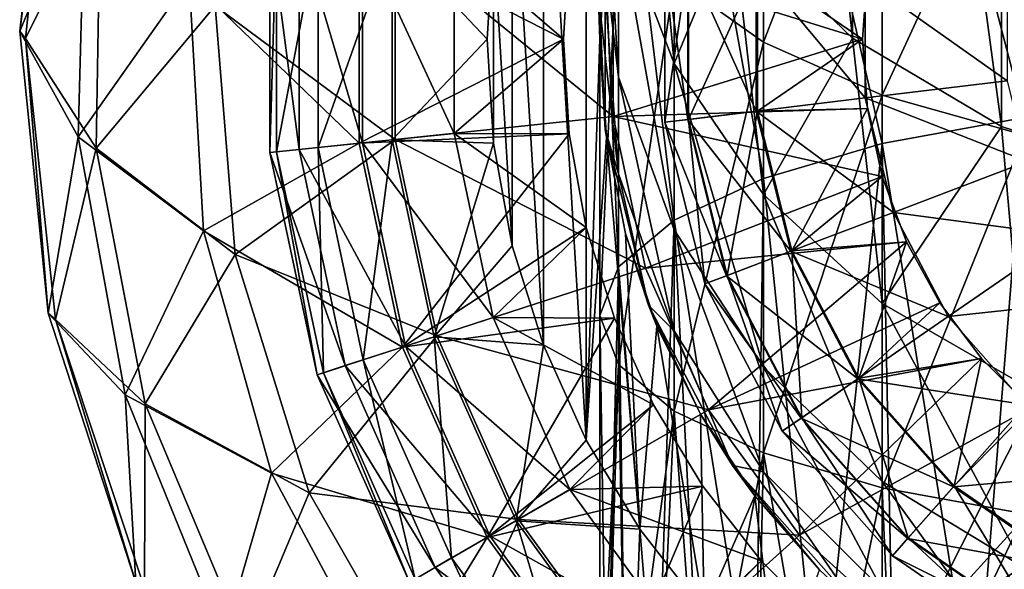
# Model space of a CAD drawing. Header units: millimetres. Extents: x -234 to 234, y -9 to 180.
# Tile 53 of 117: x -17.73 to -4.61, y 126.22 to 133.54. Entities that reach past the tile are written whole.
import ezdxf

# ---------------------------------------------------------------- set-up
doc = ezdxf.new("R2010")
doc.units = ezdxf.units.MM
doc.header["$LTSCALE"] = 106.095679
for name, color, linetype in [('22', 7, 'CONTINUOUS'), ('27', 7, 'CONTINUOUS'), ('28', 7, 'CONTINUOUS'), ('29', 7, 'CONTINUOUS'), ('30', 7, 'CONTINUOUS'), ('43', 7, 'CONTINUOUS'), ('45', 7, 'CONTINUOUS'), ('47', 7, 'CONTINUOUS'), ('49', 7, 'CONTINUOUS')]:
    doc.layers.add(name, color=color, linetype=linetype)

msp = doc.modelspace()

# ---------------------------------------------------------------- linework, layer by layer
at = {"layer": '22', "color": 7, "linetype": 'CONTINUOUS', "true_color": 0xa2afbf}
for points in [[(-10.752, 137.362, 26.3), (-10.183, 127.94, 26.3), (-10.183, 138.628, 26.3), (-10.752, 137.362, 26.3)], [(-10.183, 138.628, 26.3), (-10.183, 127.94, 26.3), (-10, 133.284, 26.3), (-10.183, 138.628, 26.3)], [(-9.913, 134.589, 26.3), (-10.183, 138.628, 26.3), (-10, 133.284, 26.3), (-9.913, 134.589, 26.3)], [(-11.166, 136.036, 26.3), (-10.752, 129.205, 26.3), (-10.752, 137.362, 26.3), (-11.166, 136.036, 26.3)], [(-10.752, 129.205, 26.3), (-10.183, 127.94, 26.3), (-10.752, 137.362, 26.3), (-10.752, 129.205, 26.3)], [(-11.416, 134.669, 26.3), (-11.166, 130.531, 26.3), (-11.166, 136.036, 26.3), (-11.416, 134.669, 26.3)], [(-11.166, 130.531, 26.3), (-10.752, 129.205, 26.3), (-11.166, 136.036, 26.3), (-11.166, 130.531, 26.3)], [(-11.5, 133.284, 26.3), (-11.416, 131.898, 26.3), (-11.416, 134.669, 26.3), (-11.5, 133.284, 26.3)], [(-11.416, 131.898, 26.3), (-11.166, 130.531, 26.3), (-11.416, 134.669, 26.3), (-11.416, 131.898, 26.3)], [(-10, 133.284, 26.3), (-10.183, 127.94, 26.3), (-9.913, 131.978, 26.3), (-10, 133.284, 26.3)], [(-10.183, 127.94, 26.3), (-9.465, 126.751, 26.3), (-9.913, 131.978, 26.3), (-10.183, 127.94, 26.3)], [(-9.913, 131.978, 26.3), (-9.465, 126.751, 26.3), (-9.659, 130.695, 26.3), (-9.913, 131.978, 26.3)], [(-9.659, 130.695, 26.3), (-9.465, 126.751, 26.3), (-9.238, 129.457, 26.3), (-9.659, 130.695, 26.3)], [(-9.465, 126.751, 26.3), (-8.607, 125.657, 26.3), (-9.238, 129.457, 26.3), (-9.465, 126.751, 26.3)], [(-9.238, 129.457, 26.3), (-8.607, 125.657, 26.3), (-8.66, 128.284, 26.3), (-9.238, 129.457, 26.3)], [(-8.66, 128.284, 26.3), (-8.607, 125.657, 26.3), (-7.933, 127.197, 26.3), (-8.66, 128.284, 26.3)], [(-8.607, 125.657, 26.3), (-7.625, 124.676, 26.3), (-7.933, 127.197, 26.3), (-8.607, 125.657, 26.3)], [(-7.933, 127.197, 26.3), (-7.625, 124.676, 26.3), (-7.071, 126.212, 26.3), (-7.933, 127.197, 26.3)]]:
    msp.add_3dface(points, dxfattribs=at)
at = {"layer": '27', "color": 7, "linetype": 'CONTINUOUS', "true_color": 0xa2afbf}
for points in [[(-14.005, 134.756, 18.602), (-14.005, 131.812, 18.602), (-14.396, 134.797, 20.313), (-14.005, 134.756, 18.602)], [(-14.396, 134.797, 20.313), (-14.005, 131.812, 18.602), (-14.396, 131.771, 20.313), (-14.396, 134.797, 20.313)], [(-14.396, 134.797, 20.313), (-14.396, 131.771, 20.313), (-14.31, 134.788, 22.067), (-14.396, 134.797, 20.313)], [(-14.31, 134.788, 22.067), (-14.396, 131.771, 20.313), (-14.31, 131.78, 22.067), (-14.31, 134.788, 22.067)], [(-14.31, 134.788, 22.067), (-14.31, 131.78, 22.067), (-13.753, 134.729, 23.731), (-14.31, 134.788, 22.067)], [(-13.753, 134.729, 23.731), (-14.31, 131.78, 22.067), (-13.753, 131.838, 23.731), (-13.753, 134.729, 23.731)], [(-13.165, 134.667, 17.062), (-13.165, 131.9, 17.062), (-14.005, 134.756, 18.602), (-13.165, 134.667, 17.062)], [(-14.005, 134.756, 18.602), (-13.165, 131.9, 17.062), (-14.005, 131.812, 18.602), (-14.005, 134.756, 18.602)], [(-13.753, 134.729, 23.731), (-13.753, 131.838, 23.731), (-12.767, 134.625, 25.181), (-13.753, 134.729, 23.731)], [(-11.942, 134.539, 15.809), (-11.942, 132.028, 15.809), (-13.165, 134.667, 17.062), (-11.942, 134.539, 15.809)], [(-13.165, 134.667, 17.062), (-11.942, 132.028, 15.809), (-13.165, 131.9, 17.062), (-13.165, 134.667, 17.062)], [(-11.5, 133.284, 26.3), (-11.416, 134.669, 26.3), (-12.767, 134.625, 25.181), (-11.5, 133.284, 26.3)], [(-12.767, 134.625, 25.181), (-13.753, 131.838, 23.731), (-12.767, 131.942, 25.181), (-12.767, 134.625, 25.181)], [(-11.5, 133.284, 26.3), (-12.767, 134.625, 25.181), (-12.767, 131.942, 25.181), (-11.5, 133.284, 26.3)], [(-10.408, 134.547, 14.939), (-10.485, 133.284, 14.939), (-11.942, 134.539, 15.809), (-10.408, 134.547, 14.939)], [(-11.942, 134.539, 15.809), (-10.485, 133.284, 14.939), (-11.942, 132.028, 15.809), (-11.942, 134.539, 15.809)], [(-11.416, 131.898, 26.3), (-11.5, 133.284, 26.3), (-12.767, 131.942, 25.181), (-11.416, 131.898, 26.3)], [(-10.485, 133.284, 14.939), (-10.408, 132.02, 14.939), (-11.942, 132.028, 15.809), (-10.485, 133.284, 14.939)], [(-11.942, 132.028, 15.809), (-11.42, 129.573, 15.809), (-13.165, 131.9, 17.062), (-11.942, 132.028, 15.809)], [(-10.408, 132.02, 14.939), (-10.18, 130.774, 14.939), (-11.942, 132.028, 15.809), (-10.408, 132.02, 14.939)], [(-11.942, 132.028, 15.809), (-10.18, 130.774, 14.939), (-11.42, 129.573, 15.809), (-11.942, 132.028, 15.809)], [(-13.165, 131.9, 17.062), (-12.59, 129.193, 17.062), (-14.005, 131.812, 18.602), (-13.165, 131.9, 17.062)], [(-13.753, 131.838, 23.731), (-13.152, 129.01, 23.731), (-12.767, 131.942, 25.181), (-13.753, 131.838, 23.731)], [(-13.165, 131.9, 17.062), (-11.42, 129.573, 15.809), (-12.59, 129.193, 17.062), (-13.165, 131.9, 17.062)], [(-12.767, 131.942, 25.181), (-13.152, 129.01, 23.731), (-12.209, 129.317, 25.181), (-12.767, 131.942, 25.181)], [(-11.416, 131.898, 26.3), (-12.767, 131.942, 25.181), (-12.209, 129.317, 25.181), (-11.416, 131.898, 26.3)], [(-11.166, 130.531, 26.3), (-11.416, 131.898, 26.3), (-12.209, 129.317, 25.181), (-11.166, 130.531, 26.3)], [(-14.005, 131.812, 18.602), (-13.392, 128.932, 18.602), (-14.396, 131.771, 20.313), (-14.005, 131.812, 18.602)], [(-14.396, 131.771, 20.313), (-13.767, 128.811, 20.313), (-14.31, 131.78, 22.067), (-14.396, 131.771, 20.313)], [(-14.396, 131.771, 20.313), (-13.392, 128.932, 18.602), (-13.767, 128.811, 20.313), (-14.396, 131.771, 20.313)], [(-14.31, 131.78, 22.067), (-13.684, 128.837, 22.067), (-13.753, 131.838, 23.731), (-14.31, 131.78, 22.067)], [(-14.31, 131.78, 22.067), (-13.767, 128.811, 20.313), (-13.684, 128.837, 22.067), (-14.31, 131.78, 22.067)], [(-14.005, 131.812, 18.602), (-12.59, 129.193, 17.062), (-13.392, 128.932, 18.602), (-14.005, 131.812, 18.602)], [(-13.753, 131.838, 23.731), (-13.684, 128.837, 22.067), (-13.152, 129.01, 23.731), (-13.753, 131.838, 23.731)], [(-10.18, 130.774, 14.939), (-9.803, 129.566, 14.939), (-11.42, 129.573, 15.809), (-10.18, 130.774, 14.939)], [(-10.752, 129.205, 26.3), (-11.166, 130.531, 26.3), (-12.209, 129.317, 25.181), (-10.752, 129.205, 26.3)], [(-11.42, 129.573, 15.809), (-10.399, 127.28, 15.809), (-12.59, 129.193, 17.062), (-11.42, 129.573, 15.809)], [(-9.803, 129.566, 14.939), (-9.284, 128.411, 14.939), (-11.42, 129.573, 15.809), (-9.803, 129.566, 14.939)], [(-11.42, 129.573, 15.809), (-9.284, 128.411, 14.939), (-10.399, 127.28, 15.809), (-11.42, 129.573, 15.809)], [(-13.152, 129.01, 23.731), (-11.976, 126.369, 23.731), (-12.209, 129.317, 25.181), (-13.152, 129.01, 23.731)], [(-10.752, 129.205, 26.3), (-12.209, 129.317, 25.181), (-11.117, 126.865, 25.181), (-10.752, 129.205, 26.3)], [(-12.209, 129.317, 25.181), (-11.976, 126.369, 23.731), (-11.117, 126.865, 25.181), (-12.209, 129.317, 25.181)], [(-12.59, 129.193, 17.062), (-11.464, 126.665, 17.062), (-13.392, 128.932, 18.602), (-12.59, 129.193, 17.062)], [(-12.59, 129.193, 17.062), (-10.399, 127.28, 15.809), (-11.464, 126.665, 17.062), (-12.59, 129.193, 17.062)], [(-10.183, 127.94, 26.3), (-10.752, 129.205, 26.3), (-11.117, 126.865, 25.181), (-10.183, 127.94, 26.3)], [(-13.684, 128.837, 22.067), (-12.461, 126.089, 22.067), (-13.152, 129.01, 23.731), (-13.684, 128.837, 22.067)], [(-13.152, 129.01, 23.731), (-12.461, 126.089, 22.067), (-11.976, 126.369, 23.731), (-13.152, 129.01, 23.731)], [(-13.392, 128.932, 18.602), (-12.195, 126.243, 18.602), (-13.767, 128.811, 20.313), (-13.392, 128.932, 18.602)], [(-13.392, 128.932, 18.602), (-11.464, 126.665, 17.062), (-12.195, 126.243, 18.602), (-13.392, 128.932, 18.602)], [(-13.767, 128.811, 20.313), (-12.536, 126.046, 20.313), (-13.684, 128.837, 22.067), (-13.767, 128.811, 20.313)], [(-13.767, 128.811, 20.313), (-12.195, 126.243, 18.602), (-12.536, 126.046, 20.313), (-13.767, 128.811, 20.313)], [(-13.684, 128.837, 22.067), (-12.536, 126.046, 20.313), (-12.461, 126.089, 22.067), (-13.684, 128.837, 22.067)], [(-9.284, 128.411, 14.939), (-8.629, 127.328, 14.939), (-10.399, 127.28, 15.809), (-9.284, 128.411, 14.939)], [(-9.465, 126.751, 26.3), (-10.183, 127.94, 26.3), (-11.117, 126.865, 25.181), (-9.465, 126.751, 26.3)], [(-8.629, 127.328, 14.939), (-7.848, 126.331, 14.939), (-10.399, 127.28, 15.809), (-8.629, 127.328, 14.939)], [(-10.399, 127.28, 15.809), (-8.923, 125.249, 15.809), (-11.464, 126.665, 17.062), (-10.399, 127.28, 15.809)], [(-10.399, 127.28, 15.809), (-7.848, 126.331, 14.939), (-8.923, 125.249, 15.809), (-10.399, 127.28, 15.809)], [(-11.976, 126.369, 23.731), (-10.277, 124.03, 23.731), (-11.117, 126.865, 25.181), (-11.976, 126.369, 23.731)], [(-9.465, 126.751, 26.3), (-11.117, 126.865, 25.181), (-9.54, 124.694, 25.181), (-9.465, 126.751, 26.3)], [(-11.117, 126.865, 25.181), (-10.277, 124.03, 23.731), (-9.54, 124.694, 25.181), (-11.117, 126.865, 25.181)], [(-11.464, 126.665, 17.062), (-9.838, 124.426, 17.062), (-12.195, 126.243, 18.602), (-11.464, 126.665, 17.062)], [(-11.464, 126.665, 17.062), (-8.923, 125.249, 15.809), (-9.838, 124.426, 17.062), (-11.464, 126.665, 17.062)], [(-8.607, 125.657, 26.3), (-9.465, 126.751, 26.3), (-9.54, 124.694, 25.181), (-8.607, 125.657, 26.3)], [(-12.461, 126.089, 22.067), (-10.693, 123.656, 22.067), (-11.976, 126.369, 23.731), (-12.461, 126.089, 22.067)], [(-11.976, 126.369, 23.731), (-10.693, 123.656, 22.067), (-10.277, 124.03, 23.731), (-11.976, 126.369, 23.731)], [(-7.848, 126.331, 14.939), (-6.953, 125.436, 14.939), (-8.923, 125.249, 15.809), (-7.848, 126.331, 14.939)], [(-12.195, 126.243, 18.602), (-10.465, 123.861, 18.602), (-12.536, 126.046, 20.313), (-12.195, 126.243, 18.602)], [(-12.195, 126.243, 18.602), (-9.838, 124.426, 17.062), (-10.465, 123.861, 18.602), (-12.195, 126.243, 18.602)]]:
    msp.add_3dface(points, dxfattribs=at)
at = {"layer": '28', "color": 7, "linetype": 'CONTINUOUS', "true_color": 0xa2afbf}
for points in [[(-17.732, 133.39, 1.917), (-16.859, 135.474, 5.687), (-17.308, 137.143, 1.917), (-17.732, 133.39, 1.917)], [(-17.732, 133.39, 1.917), (-17.308, 137.143, 1.917), (-17.253, 137.041, -1.922), (-17.732, 133.39, 1.917)], [(-17.657, 133.293, -1.922), (-17.732, 133.39, 1.917), (-17.253, 137.041, -1.922), (-17.657, 133.293, -1.922)], [(-17.657, 133.293, -1.922), (-17.253, 137.041, -1.922), (-16.657, 135.301, -5.66), (-17.657, 133.293, -1.922)], [(-16.951, 131.98, 5.687), (-16.859, 135.474, 5.687), (-17.732, 133.39, 1.917), (-16.951, 131.98, 5.687)], [(-16.951, 131.98, 5.687), (-15.473, 134.081, 9.219), (-16.859, 135.474, 5.687), (-16.951, 131.98, 5.687)], [(-16.715, 131.831, -5.66), (-17.657, 133.293, -1.922), (-16.657, 135.301, -5.66), (-16.715, 131.831, -5.66)], [(-16.715, 131.831, -5.66), (-16.657, 135.301, -5.66), (-15.128, 133.729, -9.13), (-16.715, 131.831, -5.66)], [(-13.207, 134.672, 12.356), (-15.473, 134.081, 9.219), (-13.207, 131.895, 12.356), (-13.207, 134.672, 12.356)], [(-10.485, 133.284, 14.939), (-10.408, 134.547, 14.939), (-13.207, 134.672, 12.356), (-10.485, 133.284, 14.939)], [(-10.485, 133.284, 14.939), (-13.207, 134.672, 12.356), (-13.207, 131.895, 12.356), (-10.485, 133.284, 14.939)], [(-12.729, 131.946, -12.178), (-15.128, 133.729, -9.13), (-12.729, 134.621, -12.178), (-12.729, 131.946, -12.178)], [(-12.729, 131.946, -12.178), (-12.729, 134.621, -12.178), (-9.823, 132.251, -14.669), (-12.729, 131.946, -12.178)], [(-9.823, 132.251, -14.669), (-12.729, 134.621, -12.178), (-9.823, 134.316, -14.669), (-9.823, 132.251, -14.669)], [(-9.823, 132.251, -14.669), (-9.823, 134.316, -14.669), (-6.5, 133.284, -16.489), (-9.823, 132.251, -14.669)], [(-6.5, 133.284, -16.489), (-9.823, 134.316, -14.669), (-6.434, 134.209, -16.489), (-6.5, 133.284, -16.489)], [(-15.282, 130.73, 9.219), (-15.473, 134.081, 9.219), (-16.951, 131.98, 5.687), (-15.282, 130.73, 9.219)], [(-15.473, 134.081, 9.219), (-15.282, 130.73, 9.219), (-13.207, 131.895, 12.356), (-15.473, 134.081, 9.219)], [(-14.86, 130.414, -9.13), (-16.715, 131.831, -5.66), (-15.128, 133.729, -9.13), (-14.86, 130.414, -9.13)], [(-14.86, 130.414, -9.13), (-15.128, 133.729, -9.13), (-12.729, 131.946, -12.178), (-14.86, 130.414, -9.13)], [(-17.353, 129.633, 1.917), (-16.951, 131.98, 5.687), (-17.732, 133.39, 1.917), (-17.353, 129.633, 1.917)], [(-17.353, 129.633, 1.917), (-17.732, 133.39, 1.917), (-17.657, 133.293, -1.922), (-17.353, 129.633, 1.917)], [(-17.257, 129.545, -1.922), (-17.353, 129.633, 1.917), (-17.657, 133.293, -1.922), (-17.257, 129.545, -1.922)], [(-17.257, 129.545, -1.922), (-17.657, 133.293, -1.922), (-16.715, 131.831, -5.66), (-17.257, 129.545, -1.922)], [(-10.408, 132.02, 14.939), (-10.485, 133.284, 14.939), (-13.207, 131.895, 12.356), (-10.408, 132.02, 14.939)], [(-6.434, 132.359, -16.489), (-9.823, 132.251, -14.669), (-6.5, 133.284, -16.489), (-6.434, 132.359, -16.489)], [(-6.237, 131.452, -16.489), (-9.823, 132.251, -14.669), (-6.434, 132.359, -16.489), (-6.237, 131.452, -16.489)], [(-9.393, 130.231, -14.669), (-12.729, 131.946, -12.178), (-9.823, 132.251, -14.669), (-9.393, 130.231, -14.669)], [(-9.393, 130.231, -14.669), (-9.823, 132.251, -14.669), (-6.237, 131.452, -16.489), (-9.393, 130.231, -14.669)], [(-16.326, 128.542, 5.687), (-16.951, 131.98, 5.687), (-17.353, 129.633, 1.917), (-16.326, 128.542, 5.687)], [(-16.326, 128.542, 5.687), (-15.282, 130.73, 9.219), (-16.951, 131.98, 5.687), (-16.326, 128.542, 5.687)], [(-13.207, 131.895, 12.356), (-15.282, 130.73, 9.219), (-12.63, 129.18, 12.356), (-13.207, 131.895, 12.356)], [(-12.173, 129.328, -12.178), (-14.86, 130.414, -9.13), (-12.729, 131.946, -12.178), (-12.173, 129.328, -12.178)], [(-10.408, 132.02, 14.939), (-13.207, 131.895, 12.356), (-12.63, 129.18, 12.356), (-10.408, 132.02, 14.939)], [(-12.173, 129.328, -12.178), (-12.729, 131.946, -12.178), (-9.393, 130.231, -14.669), (-12.173, 129.328, -12.178)], [(-10.18, 130.774, 14.939), (-10.408, 132.02, 14.939), (-12.63, 129.18, 12.356), (-10.18, 130.774, 14.939)], [(-16.059, 128.424, -5.66), (-17.257, 129.545, -1.922), (-16.715, 131.831, -5.66), (-16.059, 128.424, -5.66)], [(-16.059, 128.424, -5.66), (-16.715, 131.831, -5.66), (-14.86, 130.414, -9.13), (-16.059, 128.424, -5.66)], [(-5.913, 130.583, -16.489), (-9.393, 130.231, -14.669), (-6.237, 131.452, -16.489), (-5.913, 130.583, -16.489)], [(-14.374, 127.5, 9.219), (-15.282, 130.73, 9.219), (-16.326, 128.542, 5.687), (-14.374, 127.5, 9.219)], [(-15.282, 130.73, 9.219), (-14.374, 127.5, 9.219), (-12.63, 129.18, 12.356), (-15.282, 130.73, 9.219)], [(-9.803, 129.566, 14.939), (-10.18, 130.774, 14.939), (-12.63, 129.18, 12.356), (-9.803, 129.566, 14.939)], [(-8.553, 128.345, -14.669), (-9.393, 130.231, -14.669), (-5.913, 130.583, -16.489), (-8.553, 128.345, -14.669)], [(-5.468, 129.769, -16.489), (-8.553, 128.345, -14.669), (-5.913, 130.583, -16.489), (-5.468, 129.769, -16.489)], [(-13.875, 127.237, -9.13), (-16.059, 128.424, -5.66), (-14.86, 130.414, -9.13), (-13.875, 127.237, -9.13)], [(-13.875, 127.237, -9.13), (-14.86, 130.414, -9.13), (-12.173, 129.328, -12.178), (-13.875, 127.237, -9.13)], [(-8.553, 128.345, -14.669), (-12.173, 129.328, -12.178), (-9.393, 130.231, -14.669), (-8.553, 128.345, -14.669)], [(-4.912, 129.027, -16.489), (-8.553, 128.345, -14.669), (-5.468, 129.769, -16.489), (-4.912, 129.027, -16.489)], [(-16.186, 126.041, 1.917), (-16.326, 128.542, 5.687), (-17.353, 129.633, 1.917), (-16.186, 126.041, 1.917)], [(-16.186, 126.041, 1.917), (-17.353, 129.633, 1.917), (-17.257, 129.545, -1.922), (-16.186, 126.041, 1.917)], [(-16.07, 125.967, -1.922), (-16.186, 126.041, 1.917), (-17.257, 129.545, -1.922), (-16.07, 125.967, -1.922)], [(-16.07, 125.967, -1.922), (-17.257, 129.545, -1.922), (-16.059, 128.424, -5.66), (-16.07, 125.967, -1.922)], [(-9.803, 129.566, 14.939), (-12.63, 129.18, 12.356), (-11.501, 126.644, 12.356), (-9.803, 129.566, 14.939)], [(-9.284, 128.411, 14.939), (-9.803, 129.566, 14.939), (-11.501, 126.644, 12.356), (-9.284, 128.411, 14.939)], [(-11.085, 126.884, -12.178), (-13.875, 127.237, -9.13), (-12.173, 129.328, -12.178), (-11.085, 126.884, -12.178)], [(-11.085, 126.884, -12.178), (-12.173, 129.328, -12.178), (-8.553, 128.345, -14.669), (-11.085, 126.884, -12.178)], [(-12.63, 129.18, 12.356), (-14.374, 127.5, 9.219), (-11.501, 126.644, 12.356), (-12.63, 129.18, 12.356)], [(-7.34, 126.675, -14.669), (-8.553, 128.345, -14.669), (-4.912, 129.027, -16.489), (-7.34, 126.675, -14.669)], [(-4.257, 128.371, -16.489), (-7.34, 126.675, -14.669), (-4.912, 129.027, -16.489), (-4.257, 128.371, -16.489)], [(-15.011, 125.303, 5.687), (-14.374, 127.5, 9.219), (-16.326, 128.542, 5.687), (-15.011, 125.303, 5.687)], [(-15.011, 125.303, 5.687), (-16.326, 128.542, 5.687), (-16.186, 126.041, 1.917), (-15.011, 125.303, 5.687)], [(-14.716, 125.224, -5.66), (-16.07, 125.967, -1.922), (-16.059, 128.424, -5.66), (-14.716, 125.224, -5.66)], [(-14.716, 125.224, -5.66), (-16.059, 128.424, -5.66), (-13.875, 127.237, -9.13), (-14.716, 125.224, -5.66)], [(-8.629, 127.328, 14.939), (-9.284, 128.411, 14.939), (-11.501, 126.644, 12.356), (-8.629, 127.328, 14.939)], [(-5.805, 125.293, -14.669), (-7.34, 126.675, -14.669), (-4.257, 128.371, -16.489), (-5.805, 125.293, -14.669)], [(-3.514, 127.815, -16.489), (-5.805, 125.293, -14.669), (-4.257, 128.371, -16.489), (-3.514, 127.815, -16.489)], [(-7.34, 126.675, -14.669), (-11.085, 126.884, -12.178), (-8.553, 128.345, -14.669), (-7.34, 126.675, -14.669)], [(-2.7, 127.371, -16.489), (-5.805, 125.293, -14.669), (-3.514, 127.815, -16.489), (-2.7, 127.371, -16.489)], [(-12.791, 124.54, 9.219), (-14.374, 127.5, 9.219), (-15.011, 125.303, 5.687), (-12.791, 124.54, 9.219)], [(-14.374, 127.5, 9.219), (-12.791, 124.54, 9.219), (-11.501, 126.644, 12.356), (-14.374, 127.5, 9.219)], [(-8.629, 127.328, 14.939), (-11.501, 126.644, 12.356), (-9.869, 124.398, 12.356), (-8.629, 127.328, 14.939)], [(-7.848, 126.331, 14.939), (-8.629, 127.328, 14.939), (-9.869, 124.398, 12.356), (-7.848, 126.331, 14.939)], [(-4.017, 124.261, -14.669), (-5.805, 125.293, -14.669), (-2.7, 127.371, -16.489), (-4.017, 124.261, -14.669)], [(-12.219, 124.353, -9.13), (-14.716, 125.224, -5.66), (-13.875, 127.237, -9.13), (-12.219, 124.353, -9.13)], [(-12.219, 124.353, -9.13), (-13.875, 127.237, -9.13), (-11.085, 126.884, -12.178), (-12.219, 124.353, -9.13)], [(-9.512, 124.719, -12.178), (-12.219, 124.353, -9.13), (-11.085, 126.884, -12.178), (-9.512, 124.719, -12.178)], [(-9.512, 124.719, -12.178), (-11.085, 126.884, -12.178), (-7.34, 126.675, -14.669), (-9.512, 124.719, -12.178)], [(-11.501, 126.644, 12.356), (-12.791, 124.54, 9.219), (-9.869, 124.398, 12.356), (-11.501, 126.644, 12.356)], [(-5.805, 125.293, -14.669), (-9.512, 124.719, -12.178), (-7.34, 126.675, -14.669), (-5.805, 125.293, -14.669)], [(-6.953, 125.436, 14.939), (-7.848, 126.331, 14.939), (-9.869, 124.398, 12.356), (-6.953, 125.436, 14.939)]]:
    msp.add_3dface(points, dxfattribs=at)
at = {"layer": '29', "color": 7, "linetype": 'CONTINUOUS', "true_color": 0xa2afbf}
for points in [[(-6.5, 133.284, -16.489), (-6.434, 134.209, -16.489), (-6.5, 133.284, -16.689), (-6.5, 133.284, -16.489)], [(-6.434, 134.209, -16.489), (-6.434, 134.209, -16.689), (-6.5, 133.284, -16.689), (-6.434, 134.209, -16.489)], [(-6.434, 132.359, -16.489), (-6.5, 133.284, -16.489), (-6.434, 132.359, -16.689), (-6.434, 132.359, -16.489)], [(-6.5, 133.284, -16.489), (-6.5, 133.284, -16.689), (-6.434, 132.359, -16.689), (-6.5, 133.284, -16.489)], [(-6.237, 131.452, -16.489), (-6.434, 132.359, -16.489), (-6.237, 131.452, -16.689), (-6.237, 131.452, -16.489)], [(-6.434, 132.359, -16.489), (-6.434, 132.359, -16.689), (-6.237, 131.452, -16.689), (-6.434, 132.359, -16.489)], [(-5.913, 130.583, -16.489), (-6.237, 131.452, -16.489), (-5.913, 130.583, -16.689), (-5.913, 130.583, -16.489)], [(-6.237, 131.452, -16.489), (-6.237, 131.452, -16.689), (-5.913, 130.583, -16.689), (-6.237, 131.452, -16.489)], [(-5.468, 129.769, -16.489), (-5.913, 130.583, -16.489), (-5.468, 129.769, -16.689), (-5.468, 129.769, -16.489)], [(-5.913, 130.583, -16.489), (-5.913, 130.583, -16.689), (-5.468, 129.769, -16.689), (-5.913, 130.583, -16.489)], [(-4.912, 129.027, -16.489), (-5.468, 129.769, -16.489), (-4.912, 129.027, -16.689), (-4.912, 129.027, -16.489)], [(-5.468, 129.769, -16.489), (-5.468, 129.769, -16.689), (-4.912, 129.027, -16.689), (-5.468, 129.769, -16.489)], [(-4.257, 128.371, -16.489), (-4.912, 129.027, -16.489), (-4.257, 128.371, -16.689), (-4.257, 128.371, -16.489)], [(-4.912, 129.027, -16.489), (-4.912, 129.027, -16.689), (-4.257, 128.371, -16.689), (-4.912, 129.027, -16.489)]]:
    msp.add_3dface(points, dxfattribs=at)
at = {"layer": '30', "color": 7, "linetype": 'CONTINUOUS', "true_color": 0xa2afbf}
for points in [[(-9.133, 132.175, -23.183), (-8.816, 134.354, -20.799), (-9.133, 134.393, -23.183), (-9.133, 132.175, -23.183)], [(-9.133, 132.175, -23.183), (-9.133, 134.393, -23.183), (-8.825, 132.212, -25.568), (-9.133, 132.175, -23.183)], [(-8.825, 132.212, -25.568), (-9.133, 134.393, -23.183), (-8.825, 134.355, -25.568), (-8.825, 132.212, -25.568)], [(-8.816, 132.213, -20.799), (-8.816, 134.354, -20.799), (-9.133, 132.175, -23.183), (-8.816, 132.213, -20.799)], [(-8.825, 132.212, -25.568), (-8.825, 134.355, -25.568), (-7.915, 132.323, -27.791), (-8.825, 132.212, -25.568)], [(-7.915, 132.323, -27.791), (-8.825, 134.355, -25.568), (-7.915, 134.245, -27.791), (-7.915, 132.323, -27.791)], [(-8.816, 132.213, -20.799), (-7.898, 134.243, -18.58), (-8.816, 134.354, -20.799), (-8.816, 132.213, -20.799)], [(-7.898, 132.325, -18.58), (-7.898, 134.243, -18.58), (-8.816, 132.213, -20.799), (-7.898, 132.325, -18.58)], [(-7.915, 132.323, -27.791), (-7.915, 134.245, -27.791), (-6.463, 132.499, -29.7), (-7.915, 132.323, -27.791)], [(-6.463, 132.499, -29.7), (-7.915, 134.245, -27.791), (-6.463, 134.068, -29.7), (-6.463, 132.499, -29.7)], [(-7.898, 134.243, -18.58), (-7.898, 132.325, -18.58), (-6.5, 133.284, -16.689), (-7.898, 134.243, -18.58)], [(-6.434, 134.209, -16.689), (-7.898, 134.243, -18.58), (-6.5, 133.284, -16.689), (-6.434, 134.209, -16.689)], [(-6.463, 132.499, -29.7), (-6.463, 134.068, -29.7), (-4.57, 132.729, -31.165), (-6.463, 132.499, -29.7)], [(-4.57, 132.729, -31.165), (-6.463, 134.068, -29.7), (-4.57, 133.838, -31.165), (-4.57, 132.729, -31.165)], [(-6.5, 133.284, -16.689), (-7.898, 132.325, -18.58), (-6.434, 132.359, -16.689), (-6.5, 133.284, -16.689)], [(-4.304, 131.651, -31.165), (-6.463, 132.499, -29.7), (-4.57, 132.729, -31.165), (-4.304, 131.651, -31.165)], [(-6.087, 130.975, -29.7), (-7.915, 132.323, -27.791), (-6.463, 132.499, -29.7), (-6.087, 130.975, -29.7)], [(-6.087, 130.975, -29.7), (-6.463, 132.499, -29.7), (-4.304, 131.651, -31.165), (-6.087, 130.975, -29.7)], [(-7.455, 130.456, -27.791), (-8.825, 132.212, -25.568), (-7.915, 132.323, -27.791), (-7.455, 130.456, -27.791)], [(-8.304, 130.134, -20.799), (-7.898, 132.325, -18.58), (-8.816, 132.213, -20.799), (-8.304, 130.134, -20.799)], [(-7.439, 130.462, -18.58), (-7.898, 132.325, -18.58), (-8.304, 130.134, -20.799), (-7.439, 130.462, -18.58)], [(-7.455, 130.456, -27.791), (-7.915, 132.323, -27.791), (-6.087, 130.975, -29.7), (-7.455, 130.456, -27.791)], [(-7.898, 132.325, -18.58), (-7.439, 130.462, -18.58), (-6.434, 132.359, -16.689), (-7.898, 132.325, -18.58)], [(-6.434, 132.359, -16.689), (-7.439, 130.462, -18.58), (-6.237, 131.452, -16.689), (-6.434, 132.359, -16.689)], [(-8.602, 130.021, -23.183), (-8.816, 132.213, -20.799), (-9.133, 132.175, -23.183), (-8.602, 130.021, -23.183)], [(-8.312, 130.131, -25.568), (-9.133, 132.175, -23.183), (-8.825, 132.212, -25.568), (-8.312, 130.131, -25.568)], [(-8.602, 130.021, -23.183), (-9.133, 132.175, -23.183), (-8.312, 130.131, -25.568), (-8.602, 130.021, -23.183)], [(-8.312, 130.131, -25.568), (-8.825, 132.212, -25.568), (-7.455, 130.456, -27.791), (-8.312, 130.131, -25.568)], [(-8.304, 130.134, -20.799), (-8.816, 132.213, -20.799), (-8.602, 130.021, -23.183), (-8.304, 130.134, -20.799)], [(-3.789, 130.668, -31.165), (-6.087, 130.975, -29.7), (-4.304, 131.651, -31.165), (-3.789, 130.668, -31.165)], [(-6.237, 131.452, -16.689), (-7.439, 130.462, -18.58), (-5.913, 130.583, -16.689), (-6.237, 131.452, -16.689)], [(-5.358, 129.585, -29.7), (-7.455, 130.456, -27.791), (-6.087, 130.975, -29.7), (-5.358, 129.585, -29.7)], [(-5.358, 129.585, -29.7), (-6.087, 130.975, -29.7), (-3.789, 130.668, -31.165), (-5.358, 129.585, -29.7)], [(-7.439, 130.462, -18.58), (-6.547, 128.764, -18.58), (-5.913, 130.583, -16.689), (-7.439, 130.462, -18.58)], [(-5.913, 130.583, -16.689), (-6.547, 128.764, -18.58), (-5.468, 129.769, -16.689), (-5.913, 130.583, -16.689)], [(-3.053, 129.838, -31.165), (-5.358, 129.585, -29.7), (-3.789, 130.668, -31.165), (-3.053, 129.838, -31.165)], [(-6.561, 128.755, -27.791), (-8.312, 130.131, -25.568), (-7.455, 130.456, -27.791), (-6.561, 128.755, -27.791)], [(-7.309, 128.238, -20.799), (-7.439, 130.462, -18.58), (-8.304, 130.134, -20.799), (-7.309, 128.238, -20.799)], [(-6.561, 128.755, -27.791), (-7.455, 130.456, -27.791), (-5.358, 129.585, -29.7), (-6.561, 128.755, -27.791)], [(-6.547, 128.764, -18.58), (-7.439, 130.462, -18.58), (-7.309, 128.238, -20.799), (-6.547, 128.764, -18.58)], [(-7.571, 128.057, -23.183), (-8.304, 130.134, -20.799), (-8.602, 130.021, -23.183), (-7.571, 128.057, -23.183)], [(-7.316, 128.233, -25.568), (-8.602, 130.021, -23.183), (-8.312, 130.131, -25.568), (-7.316, 128.233, -25.568)], [(-7.316, 128.233, -25.568), (-8.312, 130.131, -25.568), (-6.561, 128.755, -27.791), (-7.316, 128.233, -25.568)], [(-7.309, 128.238, -20.799), (-8.304, 130.134, -20.799), (-7.571, 128.057, -23.183), (-7.309, 128.238, -20.799)], [(-7.571, 128.057, -23.183), (-8.602, 130.021, -23.183), (-7.316, 128.233, -25.568), (-7.571, 128.057, -23.183)], [(-4.317, 128.41, -29.7), (-5.358, 129.585, -29.7), (-3.053, 129.838, -31.165), (-4.317, 128.41, -29.7)], [(-5.468, 129.769, -16.689), (-6.547, 128.764, -18.58), (-4.912, 129.027, -16.689), (-5.468, 129.769, -16.689)], [(-4.317, 128.41, -29.7), (-6.561, 128.755, -27.791), (-5.358, 129.585, -29.7), (-4.317, 128.41, -29.7)], [(-6.547, 128.764, -18.58), (-5.276, 127.329, -18.58), (-4.912, 129.027, -16.689), (-6.547, 128.764, -18.58)], [(-4.912, 129.027, -16.689), (-5.276, 127.329, -18.58), (-4.257, 128.371, -16.689), (-4.912, 129.027, -16.689)], [(-5.287, 127.316, -27.791), (-7.316, 128.233, -25.568), (-6.561, 128.755, -27.791), (-5.287, 127.316, -27.791)], [(-5.889, 126.636, -20.799), (-6.547, 128.764, -18.58), (-7.309, 128.238, -20.799), (-5.889, 126.636, -20.799)], [(-5.287, 127.316, -27.791), (-6.561, 128.755, -27.791), (-4.317, 128.41, -29.7), (-5.287, 127.316, -27.791)], [(-5.276, 127.329, -18.58), (-6.547, 128.764, -18.58), (-5.889, 126.636, -20.799), (-5.276, 127.329, -18.58)], [(-3.026, 127.519, -29.7), (-5.287, 127.316, -27.791), (-4.317, 128.41, -29.7), (-3.026, 127.519, -29.7)], [(-5.276, 127.329, -18.58), (-3.697, 126.239, -18.58), (-4.257, 128.371, -16.689), (-5.276, 127.329, -18.58)], [(-6.101, 126.397, -23.183), (-7.309, 128.238, -20.799), (-7.571, 128.057, -23.183), (-6.101, 126.397, -23.183)], [(-5.895, 126.629, -25.568), (-7.571, 128.057, -23.183), (-7.316, 128.233, -25.568), (-5.895, 126.629, -25.568)], [(-5.895, 126.629, -25.568), (-7.316, 128.233, -25.568), (-5.287, 127.316, -27.791), (-5.895, 126.629, -25.568)], [(-5.889, 126.636, -20.799), (-7.309, 128.238, -20.799), (-6.101, 126.397, -23.183), (-5.889, 126.636, -20.799)], [(-6.101, 126.397, -23.183), (-7.571, 128.057, -23.183), (-5.895, 126.629, -25.568), (-6.101, 126.397, -23.183)], [(-3.705, 126.224, -27.791), (-5.287, 127.316, -27.791), (-3.026, 127.519, -29.7), (-3.705, 126.224, -27.791)], [(-3.705, 126.224, -27.791), (-5.895, 126.629, -25.568), (-5.287, 127.316, -27.791), (-3.705, 126.224, -27.791)], [(-4.127, 125.42, -20.799), (-5.276, 127.329, -18.58), (-5.889, 126.636, -20.799), (-4.127, 125.42, -20.799)], [(-3.697, 126.239, -18.58), (-5.276, 127.329, -18.58), (-4.127, 125.42, -20.799), (-3.697, 126.239, -18.58)], [(-4.275, 125.137, -23.183), (-5.889, 126.636, -20.799), (-6.101, 126.397, -23.183), (-4.275, 125.137, -23.183)], [(-4.131, 125.412, -25.568), (-6.101, 126.397, -23.183), (-5.895, 126.629, -25.568), (-4.131, 125.412, -25.568)], [(-4.131, 125.412, -25.568), (-5.895, 126.629, -25.568), (-3.705, 126.224, -27.791), (-4.131, 125.412, -25.568)], [(-4.127, 125.42, -20.799), (-5.889, 126.636, -20.799), (-4.275, 125.137, -23.183), (-4.127, 125.42, -20.799)], [(-4.275, 125.137, -23.183), (-6.101, 126.397, -23.183), (-4.131, 125.412, -25.568), (-4.275, 125.137, -23.183)]]:
    msp.add_3dface(points, dxfattribs=at)
at = {"layer": '43', "color": 7, "linetype": 'CONTINUOUS', "true_color": 0xa2afbf}
for points in [[(-9.913, 134.589, 26.3), (-10, 133.284, 26.3), (-9.927, 134.489, 50.17), (-9.913, 134.589, 26.3)], [(-9.927, 134.489, 50.17), (-10, 133.284, 26.3), (-9.927, 132.078, 50.17), (-9.927, 134.489, 50.17)], [(-10, 133.284, 26.3), (-9.913, 131.978, 26.3), (-9.927, 132.078, 50.17), (-10, 133.284, 26.3)], [(-9.913, 131.978, 26.3), (-9.659, 130.695, 26.3), (-9.927, 132.078, 50.17), (-9.913, 131.978, 26.3)], [(-9.927, 132.078, 50.17), (-9.659, 130.695, 26.3), (-9.35, 129.738, 50.17), (-9.927, 132.078, 50.17)], [(-9.659, 130.695, 26.3), (-9.238, 129.457, 26.3), (-9.35, 129.738, 50.17), (-9.659, 130.695, 26.3)], [(-9.238, 129.457, 26.3), (-8.66, 128.284, 26.3), (-9.35, 129.738, 50.17), (-9.238, 129.457, 26.3)], [(-9.35, 129.738, 50.17), (-8.66, 128.284, 26.3), (-8.23, 127.603, 50.17), (-9.35, 129.738, 50.17)], [(-8.66, 128.284, 26.3), (-7.933, 127.197, 26.3), (-8.23, 127.603, 50.17), (-8.66, 128.284, 26.3)], [(-7.933, 127.197, 26.3), (-7.071, 126.212, 26.3), (-8.23, 127.603, 50.17), (-7.933, 127.197, 26.3)], [(-8.23, 127.603, 50.17), (-7.071, 126.212, 26.3), (-6.631, 125.798, 50.17), (-8.23, 127.603, 50.17)]]:
    msp.add_3dface(points, dxfattribs=at)
at = {"layer": '45', "color": 7, "linetype": 'CONTINUOUS', "true_color": 0xa2afbf}
for points in [[(-10, 134.922, 62.202), (-9.749, 132.778, 62.797), (-10, 136.943, 67.945), (-10, 134.922, 62.202)], [(-10, 136.943, 67.945), (-9.749, 132.778, 62.797), (-9.749, 134.899, 68.824), (-10, 136.943, 67.945)], [(-9.749, 134.899, 68.824), (-9.01, 132.957, 69.659), (-9.35, 136.671, 75.173), (-9.749, 134.899, 68.824)], [(-9.35, 136.671, 75.173), (-9.01, 132.957, 69.659), (-8.23, 134.842, 76.273), (-9.35, 136.671, 75.173)], [(-10, 133.695, 56.239), (-9.749, 131.49, 56.539), (-10, 134.922, 62.202), (-10, 133.695, 56.239)], [(-10, 134.922, 62.202), (-9.749, 131.49, 56.539), (-9.749, 132.778, 62.797), (-10, 134.922, 62.202)], [(-9.749, 132.778, 62.797), (-9.01, 130.741, 63.362), (-9.749, 134.899, 68.824), (-9.749, 132.778, 62.797)], [(-9.749, 134.899, 68.824), (-9.01, 130.741, 63.362), (-9.01, 132.957, 69.659), (-9.749, 134.899, 68.824)], [(-9.01, 132.957, 69.659), (-7.818, 131.215, 70.408), (-8.23, 134.842, 76.273), (-9.01, 132.957, 69.659)], [(-8.23, 134.842, 76.273), (-7.818, 131.215, 70.408), (-6.631, 133.295, 77.202), (-8.23, 134.842, 76.273)], [(-9.927, 134.489, 50.17), (-9.927, 132.078, 50.17), (-10, 133.695, 56.239), (-9.927, 134.489, 50.17)], [(-10, 133.695, 56.239), (-9.927, 132.078, 50.17), (-9.749, 131.49, 56.539), (-10, 133.695, 56.239)], [(-7.818, 131.215, 70.408), (-6.235, 129.76, 71.033), (-6.631, 133.295, 77.202), (-7.818, 131.215, 70.408)], [(-6.631, 133.295, 77.202), (-6.235, 129.76, 71.033), (-4.647, 132.121, 77.907), (-6.631, 133.295, 77.202)], [(-9.01, 130.741, 63.362), (-7.818, 128.914, 63.869), (-9.01, 132.957, 69.659), (-9.01, 130.741, 63.362)], [(-9.01, 132.957, 69.659), (-7.818, 128.914, 63.869), (-7.818, 131.215, 70.408), (-9.01, 132.957, 69.659)], [(-9.749, 131.49, 56.539), (-9.01, 129.395, 56.824), (-9.749, 132.778, 62.797), (-9.749, 131.49, 56.539)], [(-9.749, 132.778, 62.797), (-9.01, 129.395, 56.824), (-9.01, 130.741, 63.362), (-9.749, 132.778, 62.797)], [(-9.927, 132.078, 50.17), (-9.35, 129.738, 50.17), (-9.749, 131.49, 56.539), (-9.927, 132.078, 50.17)], [(-6.235, 129.76, 71.033), (-4.339, 128.666, 71.504), (-4.647, 132.121, 77.907), (-6.235, 129.76, 71.033)], [(-4.647, 132.121, 77.907), (-4.339, 128.666, 71.504), (-2.393, 131.388, 78.348), (-4.647, 132.121, 77.907)], [(-9.749, 131.49, 56.539), (-9.35, 129.738, 50.17), (-9.01, 129.395, 56.824), (-9.749, 131.49, 56.539)], [(-7.818, 128.914, 63.869), (-6.235, 127.388, 64.292), (-7.818, 131.215, 70.408), (-7.818, 128.914, 63.869)], [(-7.818, 131.215, 70.408), (-6.235, 127.388, 64.292), (-6.235, 129.76, 71.033), (-7.818, 131.215, 70.408)], [(-9.01, 129.395, 56.824), (-7.818, 127.517, 57.079), (-9.01, 130.741, 63.362), (-9.01, 129.395, 56.824)], [(-9.01, 130.741, 63.362), (-7.818, 127.517, 57.079), (-7.818, 128.914, 63.869), (-9.01, 130.741, 63.362)], [(-9.35, 129.738, 50.17), (-8.23, 127.603, 50.17), (-9.01, 129.395, 56.824), (-9.35, 129.738, 50.17)], [(-6.235, 127.388, 64.292), (-4.339, 126.24, 64.611), (-6.235, 129.76, 71.033), (-6.235, 127.388, 64.292)], [(-6.235, 129.76, 71.033), (-4.339, 126.24, 64.611), (-4.339, 128.666, 71.504), (-6.235, 129.76, 71.033)], [(-9.01, 129.395, 56.824), (-8.23, 127.603, 50.17), (-7.818, 127.517, 57.079), (-9.01, 129.395, 56.824)], [(-7.818, 127.517, 57.079), (-6.235, 125.948, 57.293), (-7.818, 128.914, 63.869), (-7.818, 127.517, 57.079)], [(-7.818, 128.914, 63.869), (-6.235, 125.948, 57.293), (-6.235, 127.388, 64.292), (-7.818, 128.914, 63.869)], [(-8.23, 127.603, 50.17), (-6.631, 125.798, 50.17), (-7.818, 127.517, 57.079), (-8.23, 127.603, 50.17)], [(-7.818, 127.517, 57.079), (-6.631, 125.798, 50.17), (-6.235, 125.948, 57.293), (-7.818, 127.517, 57.079)], [(-6.235, 125.948, 57.293), (-4.339, 124.767, 57.454), (-6.235, 127.388, 64.292), (-6.235, 125.948, 57.293)], [(-6.235, 127.388, 64.292), (-4.339, 124.767, 57.454), (-4.339, 126.24, 64.611), (-6.235, 127.388, 64.292)]]:
    msp.add_3dface(points, dxfattribs=at)
at = {"layer": '47', "color": 7, "linetype": 'CONTINUOUS', "true_color": 0xa2afbf}
for points in [[(-8.23, 134.842, 76.273), (-6.631, 133.295, 77.202), (-8.23, 148.416, 98.864), (-8.23, 134.842, 76.273)], [(-8.23, 148.416, 98.864), (-6.631, 133.295, 77.202), (-6.631, 146.869, 99.793), (-8.23, 148.416, 98.864)], [(-6.631, 133.295, 77.202), (-4.647, 132.121, 77.907), (-6.631, 146.869, 99.793), (-6.631, 133.295, 77.202)], [(-6.631, 146.869, 99.793), (-4.647, 132.121, 77.907), (-4.647, 145.695, 100.499), (-6.631, 146.869, 99.793)], [(-4.647, 132.121, 77.907), (-2.393, 131.388, 78.348), (-4.647, 145.695, 100.499), (-4.647, 132.121, 77.907)], [(-4.647, 145.695, 100.499), (-2.393, 131.388, 78.348), (-2.393, 144.963, 100.939), (-4.647, 145.695, 100.499)]]:
    msp.add_3dface(points, dxfattribs=at)
at = {"layer": '49', "color": 7, "linetype": 'CONTINUOUS', "true_color": 0xa2afbf}
for points in [[(-4.339, 132.24, 166.338), (-4.339, 140.045, 163.22), (-6.235, 139.513, 162.154), (-4.339, 132.24, 166.338)], [(-6.235, 131.891, 165.199), (-6.235, 139.513, 162.154), (-7.818, 138.807, 160.737), (-6.235, 131.891, 165.199)], [(-6.235, 131.891, 165.199), (-4.339, 132.24, 166.338), (-6.235, 139.513, 162.154), (-6.235, 131.891, 165.199)], [(-7.818, 131.427, 163.685), (-7.818, 138.807, 160.737), (-9.01, 137.961, 159.04), (-7.818, 131.427, 163.685)], [(-7.818, 131.427, 163.685), (-6.235, 131.891, 165.199), (-7.818, 138.807, 160.737), (-7.818, 131.427, 163.685)], [(-9.01, 134.089, 151.274), (-7.818, 138.282, 146.522), (-7.818, 133.243, 149.577), (-9.01, 134.089, 151.274)], [(-7.818, 138.282, 146.522), (-6.235, 137.352, 145.241), (-7.818, 133.243, 149.577), (-7.818, 138.282, 146.522)], [(-9.01, 130.871, 161.872), (-9.01, 137.961, 159.04), (-9.749, 137.018, 157.148), (-9.01, 130.871, 161.872)], [(-9.01, 130.871, 161.872), (-7.818, 131.427, 163.685), (-9.01, 137.961, 159.04), (-9.01, 130.871, 161.872)], [(-7.818, 133.243, 149.577), (-6.235, 137.352, 145.241), (-6.235, 132.536, 148.16), (-7.818, 133.243, 149.577)], [(-6.235, 137.352, 145.241), (-4.339, 136.653, 144.276), (-6.235, 132.536, 148.16), (-6.235, 137.352, 145.241)], [(-9.749, 130.251, 159.852), (-9.749, 137.018, 157.148), (-10, 136.025, 155.157), (-9.749, 130.251, 159.852)], [(-9.749, 130.251, 159.852), (-9.01, 130.871, 161.872), (-9.749, 137.018, 157.148), (-9.749, 130.251, 159.852)], [(-6.235, 132.536, 148.16), (-4.339, 136.653, 144.276), (-4.339, 132.005, 147.094), (-6.235, 132.536, 148.16)], [(-10, 129.599, 157.724), (-9.749, 130.251, 159.852), (-10, 136.025, 155.157), (-10, 129.599, 157.724)], [(-10, 129.599, 157.724), (-10, 136.025, 155.157), (-9.749, 135.032, 153.166), (-10, 129.599, 157.724)], [(-9.749, 128.946, 155.597), (-10, 129.599, 157.724), (-9.749, 135.032, 153.166), (-9.749, 128.946, 155.597)], [(-9.749, 128.946, 155.597), (-9.749, 135.032, 153.166), (-9.01, 134.089, 151.274), (-9.749, 128.946, 155.597)], [(-9.01, 128.326, 153.576), (-9.749, 128.946, 155.597), (-9.01, 134.089, 151.274), (-9.01, 128.326, 153.576)], [(-9.01, 128.326, 153.576), (-9.01, 134.089, 151.274), (-7.818, 133.243, 149.577), (-9.01, 128.326, 153.576)], [(-7.818, 127.771, 151.763), (-9.01, 128.326, 153.576), (-7.818, 133.243, 149.577), (-7.818, 127.771, 151.763)], [(-7.818, 127.771, 151.763), (-7.818, 133.243, 149.577), (-6.235, 132.536, 148.16), (-7.818, 127.771, 151.763)], [(-6.235, 127.306, 150.249), (-7.818, 127.771, 151.763), (-6.235, 132.536, 148.16), (-6.235, 127.306, 150.249)], [(-6.235, 127.306, 150.249), (-6.235, 132.536, 148.16), (-4.339, 132.005, 147.094), (-6.235, 127.306, 150.249)], [(-6.235, 131.891, 165.199), (-4.993, 124.184, 167.762), (-4.339, 132.24, 166.338), (-6.235, 131.891, 165.199)], [(-4.993, 124.184, 167.762), (-3.821, 124.214, 168.339), (-4.339, 132.24, 166.338), (-4.993, 124.184, 167.762)], [(-4.339, 126.957, 149.11), (-6.235, 127.306, 150.249), (-4.339, 132.005, 147.094), (-4.339, 126.957, 149.11)], [(-7.818, 131.427, 163.685), (-7.064, 124.1, 166.172), (-6.235, 131.891, 165.199), (-7.818, 131.427, 163.685)], [(-7.064, 124.1, 166.172), (-6.08, 124.145, 167.034), (-6.235, 131.891, 165.199), (-7.064, 124.1, 166.172)], [(-6.08, 124.145, 167.034), (-4.993, 124.184, 167.762), (-6.235, 131.891, 165.199), (-6.08, 124.145, 167.034)], [(-9.01, 130.871, 161.872), (-7.927, 124.049, 165.186), (-7.818, 131.427, 163.685), (-9.01, 130.871, 161.872)], [(-7.927, 124.049, 165.186), (-7.064, 124.1, 166.172), (-7.818, 131.427, 163.685), (-7.927, 124.049, 165.186)], [(-9.749, 130.251, 159.852), (-9.235, 123.93, 162.918), (-9.01, 130.871, 161.872), (-9.749, 130.251, 159.852)], [(-9.235, 123.93, 162.918), (-8.656, 123.991, 164.096), (-9.01, 130.871, 161.872), (-9.235, 123.93, 162.918)], [(-8.656, 123.991, 164.096), (-7.927, 124.049, 165.186), (-9.01, 130.871, 161.872), (-8.656, 123.991, 164.096)], [(-10, 129.599, 157.724), (-9.913, 123.797, 160.383), (-9.749, 130.251, 159.852), (-10, 129.599, 157.724)], [(-9.913, 123.797, 160.383), (-9.658, 123.865, 161.673), (-9.749, 130.251, 159.852), (-9.913, 123.797, 160.383)], [(-9.658, 123.865, 161.673), (-9.235, 123.93, 162.918), (-9.749, 130.251, 159.852), (-9.658, 123.865, 161.673)], [(-10, 123.728, 159.069), (-9.913, 123.797, 160.383), (-10, 129.599, 157.724), (-10, 123.728, 159.069)], [(-9.749, 128.946, 155.597), (-10, 123.728, 159.069), (-10, 129.599, 157.724), (-9.749, 128.946, 155.597)], [(-9.912, 123.659, 157.754), (-10, 123.728, 159.069), (-9.749, 128.946, 155.597), (-9.912, 123.659, 157.754)], [(-9.656, 123.591, 156.461), (-9.912, 123.659, 157.754), (-9.749, 128.946, 155.597), (-9.656, 123.591, 156.461)], [(-9.01, 128.326, 153.576), (-9.656, 123.591, 156.461), (-9.749, 128.946, 155.597), (-9.01, 128.326, 153.576)], [(-9.231, 123.526, 155.213), (-9.656, 123.591, 156.461), (-9.01, 128.326, 153.576), (-9.231, 123.526, 155.213)], [(-8.649, 123.464, 154.031), (-9.231, 123.526, 155.213), (-9.01, 128.326, 153.576), (-8.649, 123.464, 154.031)], [(-7.818, 127.771, 151.763), (-8.649, 123.464, 154.031), (-9.01, 128.326, 153.576), (-7.818, 127.771, 151.763)], [(-7.918, 123.407, 152.938), (-8.649, 123.464, 154.031), (-7.818, 127.771, 151.763), (-7.918, 123.407, 152.938)], [(-7.052, 123.355, 151.948), (-7.918, 123.407, 152.938), (-7.818, 127.771, 151.763), (-7.052, 123.355, 151.948)], [(-6.235, 127.306, 150.249), (-7.052, 123.355, 151.948), (-7.818, 127.771, 151.763), (-6.235, 127.306, 150.249)], [(-6.066, 123.31, 151.084), (-7.052, 123.355, 151.948), (-6.235, 127.306, 150.249), (-6.066, 123.31, 151.084)], [(-4.339, 126.957, 149.11), (-6.066, 123.31, 151.084), (-6.235, 127.306, 150.249), (-4.339, 126.957, 149.11)], [(-4.979, 123.271, 150.355), (-6.066, 123.31, 151.084), (-4.339, 126.957, 149.11), (-4.979, 123.271, 150.355)], [(-3.808, 123.241, 149.778), (-4.979, 123.271, 150.355), (-4.339, 126.957, 149.11), (-3.808, 123.241, 149.778)]]:
    msp.add_3dface(points, dxfattribs=at)

doc.saveas('drawing.dxf')
